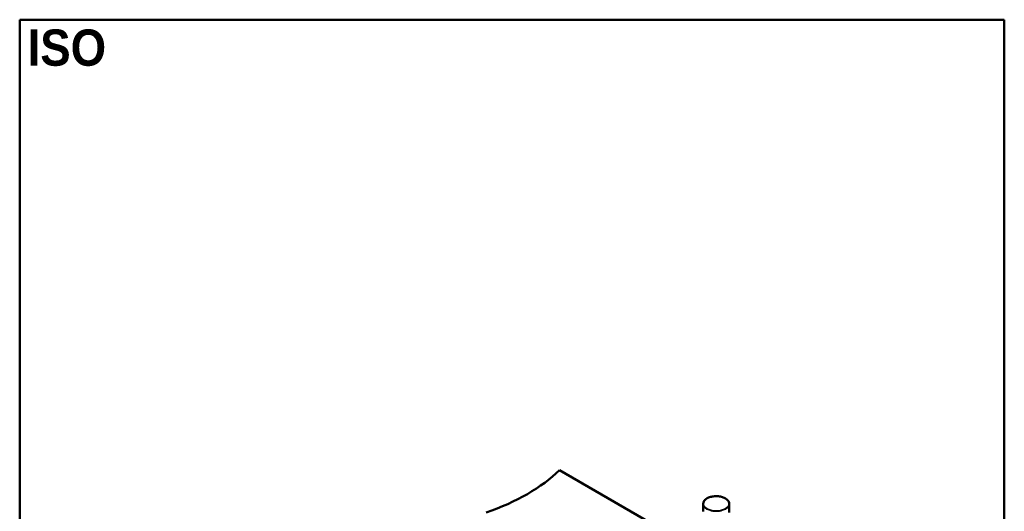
# Model space of a CAD drawing. Header units: millimetres. Extents: x 100 to 2000, y 93 to 2870.
# Tile 8 of 8: x 100 to 2000, y 1922 to 2870. Entities that reach past the tile are written whole.
import ezdxf

# ---------------------------------------------------------------- set-up
doc = ezdxf.new("R2010")
doc.units = ezdxf.units.MM
doc.header["$LTSCALE"] = 10
for name, color, linetype, lineweight in [('Sketch Geometry(ISO)', 7, 'Continuous', 50), ('Symbols(ISO)', 7, 'Continuous', 25), ('Visible Edges(ISO)', 7, 'Continuous', 50), ('Visible Tangent Edges(ISO)', 7, 'Continuous', 25)]:
    doc.layers.add(name, color=color, linetype=linetype, lineweight=lineweight)
doc.styles.add('Text_5.0mm', font='arial.ttf', dxfattribs={"width": 0.9})

# ---------------------------------------------------------------- blocks, each defined once
blk = doc.blocks.new('Borders Marketing Border')
at = {"layer": 'Sketch Geometry(ISO)'}
for p, q in [((10, 287), (200, 287)), ((10, 10), (10, 287)), ((200, 287), (200, 10)), ((200, 10), (10, 10))]:
    blk.add_line(p, q, dxfattribs=at)

msp = doc.modelspace()

# ---------------------------------------------------------------- linework, layer by layer
at = {"layer": 'Visible Edges(ISO)'}
for p, q in [((1141.5, 2001.3), (1390.6, 1857.5)), ((1419, 1921.6), (1419, 1936.5)), ((1469, 1919.5), (1469, 1936.5))]:
    msp.add_line(p, q, dxfattribs=at)
msp.add_ellipse((796.9, 2118.6), major_axis=(-400, 0), ratio=0.57735, start_param=2.103514, end_param=2.608875, dxfattribs=at)
msp.add_open_spline([(1419, 1936.5), (1419, 1938.1), (1419.4, 1939.6), (1421, 1942.6), (1422.2, 1943.9), (1425.3, 1946.5), (1427.3, 1947.6), (1431.6, 1949.4), (1434, 1950.1), (1439.1, 1951), (1441.8, 1951.2), (1447.2, 1951.1), (1449.8, 1950.9), (1454.8, 1949.8), (1457.2, 1949.1), (1461.4, 1947.1), (1463.3, 1946), (1466.3, 1943.4), (1467.4, 1941.9), (1468.7, 1939.1), (1469, 1937.8), (1469, 1936.5)], degree=3, knots=[5.497787, 5.497787, 5.497787, 5.497787, 5.805603, 5.805603, 6.121561, 6.121561, 6.444326, 6.444326, 6.767616, 6.767616, 7.090334, 7.090334, 7.412834, 7.412834, 7.735617, 7.735617, 8.058967, 8.058967, 8.381325, 8.381325, 8.63938, 8.63938, 8.63938, 8.63938], dxfattribs=at)
at = {"layer": 'Visible Tangent Edges(ISO)'}
msp.add_ellipse((1444, 1936.9), major_axis=(-24.5, 0), ratio=0.57735, dxfattribs=at)
msp.add_ellipse((1444, 1936.5), major_axis=(-25, 0), ratio=0.57735, start_param=0, end_param=3.141593, dxfattribs=at)

# ---------------------------------------------------------------- block references
at = {"xscale": 10, "yscale": 10, "zscale": 10}
msp.add_blockref('Borders Marketing Border', (0, 0), dxfattribs=at)

# ---------------------------------------------------------------- texts
at = {"layer": 'Symbols(ISO)', "color": 7, "insert": (115.2, 2815.7), "char_height": 70, "width": 151.524, "attachment_point": 4, "style": 'Text_5.0mm'}
msp.add_mtext('\\fArial|b1|i0;{\\H70.0000;ISO}', dxfattribs=at)

doc.saveas('drawing.dxf')
